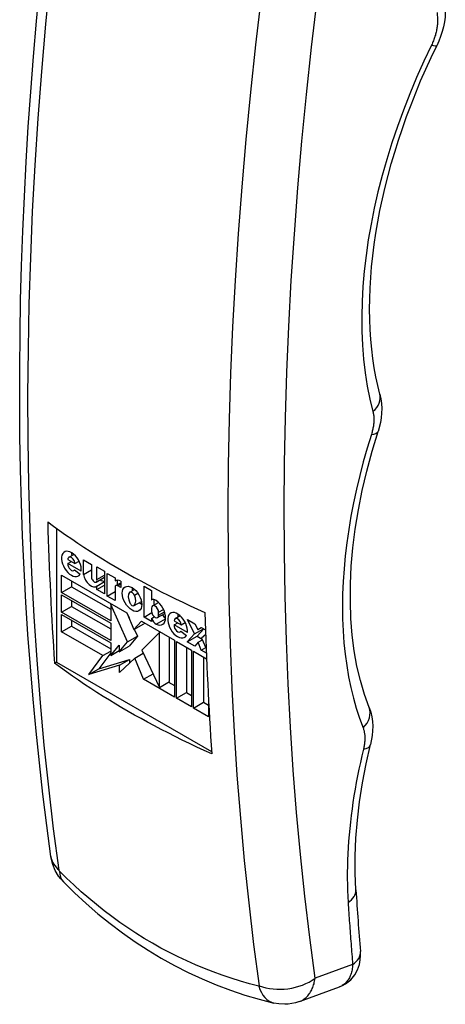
# Model space of a CAD drawing. Header units: inches. Extents: x 200.1 to 233.3, y 64 to 122.1.
# Tile 3 of 7: x 222.4 to 223.3, y 80.2 to 82.4. Entities that reach past the tile are written whole.
import ezdxf

# ---------------------------------------------------------------- set-up
doc = ezdxf.new("R2010")
doc.units = ezdxf.units.IN
doc.header["$MEASUREMENT"] = 0
doc.layers.add('Visible Edges(ANSI)', color=7, linetype='Continuous', lineweight=25)
doc.layers.add('Visible Tangent Edges(ANSI)', color=7, linetype='Continuous', lineweight=25)

msp = doc.modelspace()

# ---------------------------------------------------------------- linework, layer by layer
at = {"layer": 'Visible Edges(ANSI)'}
for p, q in [((222.473, 81.2952), (222.473, 80.9943)), ((222.5009, 81.2301), (222.5121, 81.2366)), ((222.4986, 81.225), (222.5145, 81.2158)), ((222.4988, 81.2157), (222.5067, 81.2203)), ((222.5285, 81.1986), (222.4988, 81.2157)), ((222.5145, 81.2158), (222.5238, 81.2212)), ((222.5337, 81.2246), (222.5519, 81.2141)), ((222.5337, 81.1914), (222.5337, 81.2246)), ((222.5519, 81.2141), (222.5519, 81.1854)), ((222.5641, 81.2086), (222.581, 81.1988)), ((222.5641, 81.1799), (222.5641, 81.2086)), ((222.4844, 81.19), (222.6316, 81.105)), ((222.4844, 81.1511), (222.4844, 81.19)), ((222.5122, 81.1999), (222.5144, 81.2012)), ((222.5138, 81.2017), (222.5264, 81.1922)), ((222.5337, 81.1914), (222.5519, 81.2019)), ((222.5625, 81.1743), (222.581, 81.185)), ((222.5641, 81.1799), (222.581, 81.1897)), ((222.581, 81.1988), (222.581, 81.148)), ((222.5873, 81.1428), (222.5873, 81.1937)), ((222.5873, 81.1937), (222.6048, 81.1835)), ((222.6048, 81.1835), (222.6048, 81.1767)), ((222.4844, 81.1511), (222.5067, 81.1639)), ((222.5067, 81.1772), (222.5067, 81.1639)), ((222.5067, 81.1639), (222.5949, 81.113)), ((222.5641, 81.1654), (222.581, 81.1752)), ((222.5641, 81.1578), (222.581, 81.1675)), ((222.5641, 81.1578), (222.5641, 81.1654)), ((222.6048, 81.1767), (222.6068, 81.1778)), ((222.6048, 81.1621), (222.6048, 81.1327)), ((222.6067, 81.1662), (222.6174, 81.1724)), ((222.6096, 81.1784), (222.6096, 81.1679)), ((222.6174, 81.1621), (222.6111, 81.1658)), ((222.6174, 81.1763), (222.6174, 81.1621)), ((222.67, 81.165), (222.6869, 81.1553)), ((222.67, 81.0955), (222.67, 81.165)), ((222.5949, 81.0873), (222.4844, 81.1511)), ((222.4844, 81.1457), (222.5949, 81.0819)), ((222.4844, 81.1067), (222.4844, 81.1457)), ((222.581, 81.148), (222.5641, 81.1578)), ((222.5873, 81.1428), (222.6048, 81.153)), ((222.6048, 81.1327), (222.5873, 81.1428)), ((222.6379, 81.1514), (222.6486, 81.1575)), ((222.6481, 81.145), (222.6558, 81.1495)), ((222.6869, 81.1553), (222.6869, 81.1343)), ((222.4844, 81.1067), (222.5067, 81.1196)), ((222.5067, 81.1329), (222.5067, 81.1196)), ((222.5067, 81.1196), (222.5949, 81.0687)), ((222.5949, 81.1236), (222.5972, 81.1249)), ((222.5949, 81.1236), (222.5949, 81.0873)), ((222.6326, 81.0395), (222.5949, 81.1236)), ((222.6478, 81.1213), (222.6641, 81.1307)), ((222.6869, 81.1343), (222.6874, 81.1345)), ((222.6892, 81.1207), (222.7026, 81.1284)), ((222.6923, 81.1351), (222.6923, 81.1224)), ((222.5949, 81.043), (222.4844, 81.1067)), ((222.4844, 81.1014), (222.5949, 81.0376)), ((222.4844, 81.0624), (222.4844, 81.1014)), ((222.6311, 81.1053), (222.6364, 81.0936)), ((222.6316, 81.105), (222.6472, 81.0678)), ((222.67, 81.0955), (222.6873, 81.1055)), ((222.6869, 81.0857), (222.67, 81.0955)), ((222.6869, 81.1155), (222.6869, 81.1087)), ((222.6869, 81.0926), (222.693, 81.0962)), ((222.7004, 81.0943), (222.717, 81.1039)), ((222.7027, 81.0995), (222.7027, 81.1064)), ((222.7398, 81.0922), (222.751, 81.0987)), ((222.4844, 81.0624), (222.5067, 81.0753)), ((222.5067, 81.0885), (222.5067, 81.0753)), ((222.5067, 81.0753), (222.5949, 81.0244)), ((222.5949, 81.0819), (222.5949, 81.043)), ((222.6472, 81.0678), (222.664, 81.0863)), ((222.6472, 81.0678), (222.6694, 81.0806)), ((222.664, 81.0863), (222.7385, 81.0433)), ((222.671, 81.0823), (222.6694, 81.0806)), ((222.6869, 81.0926), (222.6869, 81.0857)), ((222.7375, 81.0871), (222.7534, 81.0779)), ((222.7377, 81.0778), (222.7456, 81.0824)), ((222.7673, 81.0607), (222.7377, 81.0778)), ((222.7534, 81.0779), (222.7627, 81.0833)), ((222.7676, 81.0899), (222.7845, 81.0802)), ((222.7835, 81.0575), (222.7676, 81.0899)), ((222.7845, 81.0802), (222.7911, 81.0672)), ((222.5774, 81.0088), (222.4844, 81.0624)), ((222.6326, 81.0395), (222.6549, 81.0524)), ((222.6549, 81.0524), (222.6363, 81.0298)), ((222.6478, 81.0682), (222.6549, 81.0524)), ((222.7047, 81.0605), (222.665, 81.0208)), ((222.7047, 81.0605), (222.7067, 81.0617)), ((222.7047, 80.9375), (222.7047, 81.0605)), ((222.7511, 81.062), (222.7533, 81.0633)), ((222.7527, 81.0638), (222.7653, 81.0543)), ((222.7669, 81.0395), (222.7835, 81.0575)), ((222.7669, 81.0395), (222.7892, 81.0524)), ((222.7835, 81.0575), (222.8036, 81.0691)), ((222.8043, 81.0688), (222.7892, 81.0524)), ((222.7892, 81.0524), (222.8004, 81.0459)), ((222.7911, 81.0672), (222.7984, 81.0722)), ((222.7911, 81.0672), (222.799, 81.0718)), ((222.7984, 81.0722), (222.8081, 81.0665)), ((222.8085, 81.0564), (222.7993, 81.0483)), ((222.5949, 81.0376), (222.5949, 81.0093)), ((222.5949, 81.0093), (222.6141, 81.0326)), ((222.6141, 81.017), (222.6326, 81.0395)), ((222.6141, 81.0326), (222.6141, 81.017)), ((222.6141, 81.017), (222.6363, 81.0298)), ((222.727, 80.9504), (222.727, 81.05)), ((222.7385, 81.0433), (222.7385, 80.9157)), ((222.7431, 81.0407), (222.7768, 81.0212)), ((222.7431, 80.9131), (222.7431, 81.0407)), ((222.7838, 81.0298), (222.7669, 81.0395)), ((222.7917, 81.0389), (222.7838, 81.0298)), ((222.7917, 81.0389), (222.8011, 81.0443)), ((222.7984, 81.0214), (222.7917, 81.0389)), ((222.7993, 81.0483), (222.8096, 81.0245)), ((222.5456, 80.966), (222.5774, 81.0088)), ((222.5949, 81.0152), (222.5679, 80.9788)), ((222.5774, 81.0088), (222.5949, 81.0189)), ((222.5949, 81.0093), (222.6141, 81.0204)), ((222.6491, 81.0034), (222.6681, 81.0143)), ((222.665, 81.0208), (222.7047, 80.9375)), ((222.7654, 81.0278), (222.7654, 80.9259)), ((222.7768, 81.0212), (222.7768, 80.8936)), ((222.7815, 81.0185), (222.8105, 81.0017)), ((222.7815, 80.8909), (222.7815, 81.0185)), ((222.7984, 81.0214), (222.8085, 81.0272)), ((222.81, 81.0146), (222.7984, 81.0214)), ((222.4687, 80.9918), (222.473, 80.9943)), ((222.473, 80.9943), (222.8219, 80.7929)), ((222.6151, 80.9872), (222.5456, 80.966)), ((222.5679, 80.9788), (222.6373, 81)), ((222.6491, 81.0034), (222.6151, 80.9711)), ((222.6151, 80.9872), (222.6373, 81)), ((222.6151, 80.9711), (222.6151, 80.9872)), ((222.6373, 81), (222.6373, 80.9922)), ((222.669, 80.9559), (222.6491, 81.0034)), ((222.8038, 81.0056), (222.8038, 80.9038)), ((222.5456, 80.966), (222.5679, 80.9788)), ((222.669, 80.9559), (222.6902, 80.9681)), ((222.7385, 80.9157), (222.669, 80.9559)), ((222.7047, 80.9375), (222.727, 80.9504)), ((222.725, 80.9492), (222.7385, 80.9415)), ((222.7431, 80.9131), (222.7654, 80.9259)), ((222.7654, 80.9259), (222.7768, 80.9193)), ((222.7768, 80.8936), (222.7431, 80.9131)), ((222.7815, 80.8909), (222.8038, 80.9038)), ((222.8038, 80.9038), (222.8152, 80.8971)), ((222.8152, 80.9031), (222.8152, 80.8714)), ((222.8152, 80.8714), (222.7815, 80.8909)), ((223.0192, 80.2307), (223.1095, 80.2639))]:
    msp.add_line(p, q, dxfattribs=at)
at = {"layer": 'Visible Edges(ANSI)', "flags": 128}
for points in [[(222.4606, 80.557), (222.4512, 80.6268), (222.4425, 80.6971), (222.4345, 80.7679), (222.4271, 80.8392), (222.4204, 80.9111), (222.4143, 80.9834), (222.409, 81.0562), (222.4043, 81.1294), (222.4003, 81.2032), (222.3969, 81.2773), (222.3943, 81.3519), (222.3923, 81.427), (222.391, 81.5024), (222.3903, 81.5782), (222.3904, 81.6545), (222.3911, 81.7311), (222.3925, 81.8081), (222.3946, 81.8854), (222.3973, 81.9631), (222.4008, 82.0411), (222.4049, 82.1194), (222.4097, 82.198), (222.4151, 82.2769), (222.4212, 82.3561), (222.428, 82.4356), (222.4355, 82.5153)], [(223.3472, 82.4663), (223.3473, 82.4557), (223.3467, 82.4449), (223.3452, 82.434), (223.3431, 82.4232), (223.3403, 82.4124), (223.3368, 82.4016), (223.3327, 82.3909), (223.3279, 82.3805)], [(223.2002, 81.5971), (223.1955, 81.6162), (223.1912, 81.636), (223.1875, 81.6562), (223.1844, 81.677), (223.1818, 81.6982), (223.1797, 81.72), (223.1783, 81.7421), (223.1774, 81.7647), (223.177, 81.7878), (223.1773, 81.8112), (223.1781, 81.835), (223.1795, 81.8591), (223.1815, 81.8836), (223.1841, 81.9083), (223.1873, 81.9334), (223.1911, 81.9587), (223.1954, 81.9842), (223.2003, 82.01), (223.2058, 82.036), (223.2119, 82.0621), (223.2186, 82.0884), (223.2258, 82.1148), (223.2336, 82.1413), (223.2419, 82.1678), (223.2508, 82.1945), (223.2603, 82.2212), (223.2703, 82.2479), (223.2808, 82.2746), (223.2919, 82.3013), (223.3034, 82.3278), (223.3154, 82.3542), (223.3279, 82.3805)], [(223.2002, 81.5971), (223.2026, 81.5863), (223.2039, 81.5755), (223.2044, 81.5648), (223.204, 81.5542), (223.203, 81.5437), (223.2013, 81.5333), (223.196, 81.5129)], [(223.176, 80.8922), (223.1654, 80.9216), (223.1563, 80.9527), (223.1487, 80.9854), (223.1426, 81.0195), (223.1381, 81.0551), (223.1351, 81.0921), (223.1338, 81.1303), (223.1341, 81.1696), (223.136, 81.21), (223.1397, 81.2513), (223.1449, 81.2935), (223.1519, 81.3364), (223.1605, 81.3799), (223.1707, 81.4239), (223.1826, 81.4683), (223.196, 81.5129)], [(222.4534, 81.3096), (222.4667, 81.2998), (222.4801, 81.2902), (222.4936, 81.2806), (222.5073, 81.2712), (222.521, 81.262), (222.5349, 81.2528), (222.5488, 81.2438), (222.5628, 81.235), (222.5768, 81.2263), (222.5909, 81.2177), (222.605, 81.2093), (222.6191, 81.2011), (222.6333, 81.193), (222.6479, 81.1848), (222.6627, 81.1767), (222.6777, 81.1686), (222.6931, 81.1605), (222.7086, 81.1525), (222.7245, 81.1445), (222.7405, 81.1366), (222.7568, 81.1287), (222.7733, 81.1209), (222.79, 81.1131), (222.8069, 81.1055)], [(222.8223, 80.7877), (222.8054, 80.7954), (222.7886, 80.8031), (222.7721, 80.8109), (222.7559, 80.8188), (222.7398, 80.8268), (222.724, 80.8348), (222.7084, 80.8428), (222.6931, 80.8509), (222.678, 80.859), (222.6632, 80.8671), (222.6486, 80.8752), (222.6344, 80.8834), (222.6203, 80.8916), (222.6062, 80.9), (222.5921, 80.9085), (222.5781, 80.9172), (222.5641, 80.9261), (222.5502, 80.9351), (222.5364, 80.9442), (222.5226, 80.9535), (222.509, 80.9629), (222.4954, 80.9724), (222.482, 80.9821), (222.4687, 80.9918)], [(223.176, 80.8922), (223.1795, 80.8816), (223.1819, 80.8709), (223.1834, 80.8604), (223.184, 80.8499), (223.1838, 80.8395), (223.1829, 80.8292), (223.1792, 80.8089)], [(223.1463, 80.4818), (223.1448, 80.5194), (223.1448, 80.5581), (223.1465, 80.5979), (223.1498, 80.6386), (223.1547, 80.6803), (223.1613, 80.7226), (223.1695, 80.7655), (223.1792, 80.8089)], [(222.4887, 80.4999), (222.4826, 80.5067), (222.4778, 80.5131), (222.4704, 80.5256), (222.4647, 80.5393), (222.4624, 80.5474), (222.4606, 80.557)], [(222.4887, 80.4999), (222.5139, 80.4751), (222.5397, 80.4511), (222.5663, 80.4281), (222.5936, 80.406), (222.6215, 80.385), (222.65, 80.365), (222.679, 80.3462), (222.7086, 80.3284), (222.7387, 80.3117), (222.7694, 80.2961), (222.8005, 80.2817), (222.8321, 80.2684), (222.8641, 80.2563), (222.8964, 80.2455), (222.929, 80.2358), (222.9619, 80.2273)], [(223.1095, 80.2639), (223.1164, 80.2669), (223.123, 80.2706), (223.1292, 80.275), (223.1348, 80.28), (223.1438, 80.291), (223.1501, 80.3025), (223.1541, 80.3138), (223.1561, 80.3243), (223.1568, 80.3343), (223.1565, 80.3435)], [(223.0192, 80.2307), (223.0105, 80.2279), (223.0021, 80.2261), (222.9942, 80.225), (222.9867, 80.2246), (222.9733, 80.2253), (222.9619, 80.2273)]]:
    msp.add_lwpolyline(points, dxfattribs=at)
at = {"layer": 'Visible Edges(ANSI)'}
for centre, major_axis, ratio, start_param, end_param in [((228.8736, 85.2548), (4.5422, 7.8672), 0.57735, 2.388357, 2.432457), ((222.5066, 81.215), (0.0157, -0.0271), 0.57735, 0.635577, 6.607391), ((222.5066, 81.2204), (-0.00561, 0.00972), 0.57735, 3.926983, 7.068576), ((222.5288, 81.2279), (0.0157, -0.0271), 0.57735, 3.931739, 4.181891), ((222.5066, 81.2097), (0.00561, -0.00972), 0.57735, 3.759535, 6.638808), ((222.5506, 81.1855), (0.0122, -0.0211), 0.57735, 4.122217, 6.40571), ((222.5581, 81.1819), (0.00438, -0.00759), 0.57735, 3.926991, 7.288632), ((222.5728, 81.1983), (0.0122, -0.0211), 0.57735, 5.410755, 5.992104), ((222.6177, 81.1566), (-0.0119, 0.0207), 0.57735, 5.51526, 6.365063), ((222.6111, 81.1585), (-0.00444, 0.0077), 0.57735, 5.497787, 7.068583), ((222.6651, 81.1492), (0.0156, -0.0269), 0.57735, 3.939359, 4.192299), ((222.6531, 81.1305), (-0.0131, 0.0227), 0.57735, 0.210246, 1.372821), ((222.6428, 81.1429), (-0.00491, 0.00851), 0.57735, 4.63518, 6.36052), ((222.6326, 81.1423), (0.0131, -0.0227), 0.57735, 0.177244, 1.363101), ((222.6429, 81.1298), (0.00491, -0.00851), 0.57735, 4.646634, 6.278491), ((222.6651, 81.1492), (0.0156, -0.0269), 0.57735, 5.234204, 5.485419), ((222.6962, 81.1186), (-0.0091, 0.0158), 0.57735, 5.403014, 6.310102), ((222.6948, 81.111), (-0.00561, 0.00972), 0.57735, 3.926991, 7.068583), ((222.6953, 81.1074), (0.0163, -0.0283), 0.57735, 5.592561, 8.544606), ((222.6948, 81.1041), (0.00561, -0.00972), 0.57735, 3.926991, 7.068583), ((222.7187, 81.1053), (0.0075, -0.013), 0.57735, 4.734749, 5.46347), ((222.7454, 81.0771), (0.0157, -0.0271), 0.57735, 0.635585, 6.607391), ((222.7677, 81.09), (0.0157, -0.0271), 0.57735, 3.931739, 4.181891), ((229.2272, 85.0507), (-4.5422, -7.8672), 0.57735, 5.529949, 5.574049), ((222.6964, 81.0924), (-0.0075, 0.013), 0.57735, 1.236642, 2.450968), ((222.7455, 81.0718), (0.00561, -0.00972), 0.57735, 3.759593, 6.638754), ((222.7454, 81.0825), (-0.00561, 0.00972), 0.57735, 3.926991, 7.068583), ((229.0877, 84.4719), (-4.215, -7.3646), 0.571447, 5.569428, 5.590378)]:
    msp.add_ellipse(centre, major_axis=major_axis, ratio=ratio, start_param=start_param, end_param=end_param, dxfattribs=at)
msp.add_ellipse((222.6429, 81.1364), major_axis=(0.0156, -0.0269), ratio=0.57735, dxfattribs=at)
at = {"layer": 'Visible Tangent Edges(ANSI)'}
for p, q in [((222.6111, 81.1658), (222.6174, 81.1694)), ((222.7027, 81.1064), (222.7138, 81.1127)), ((222.7027, 81.0995), (222.716, 81.1072)), ((222.6974, 81.0796), (222.7183, 81.0916)), ((223.139, 80.3142), (223.0546, 80.2832))]:
    msp.add_line(p, q, dxfattribs=at)
at = {"layer": 'Visible Tangent Edges(ANSI)', "flags": 128}
for points in [[(222.479, 80.5261), (222.4667, 80.6189), (222.4556, 80.7126), (222.4457, 80.8073), (222.4369, 80.903), (222.4293, 80.9995), (222.4229, 81.0968), (222.4177, 81.195), (222.4137, 81.2941), (222.4109, 81.3939), (222.4093, 81.4944), (222.4089, 81.5957), (222.4098, 81.6977), (222.4118, 81.8004), (222.415, 81.9037), (222.4194, 82.0077), (222.425, 82.1122), (222.4319, 82.2172), (222.4399, 82.3228), (222.4491, 82.4289), (222.4595, 82.5355)], [(222.9334, 82.4902), (222.9207, 82.3828), (222.9091, 82.2759), (222.8987, 82.1693), (222.8895, 82.0632), (222.8815, 81.9576), (222.8747, 81.8526), (222.8691, 81.7481), (222.8646, 81.6441), (222.8614, 81.5408), (222.8594, 81.4381), (222.8586, 81.3361), (222.859, 81.2348), (222.8606, 81.1343), (222.8634, 81.0345), (222.8674, 80.9354), (222.8726, 80.8372), (222.8789, 80.7399), (222.8865, 80.6434), (222.8953, 80.5477), (222.9052, 80.453), (222.9164, 80.3593), (222.9287, 80.2665)], [(223.0546, 80.2832), (223.0424, 80.375), (223.0314, 80.4678), (223.0215, 80.5615), (223.0129, 80.6561), (223.0054, 80.7515), (222.999, 80.8479), (222.9939, 80.945), (222.9899, 81.043), (222.9872, 81.1418), (222.9856, 81.2413), (222.9852, 81.3415), (222.986, 81.4424), (222.988, 81.544), (222.9912, 81.6462), (222.9956, 81.749), (223.0011, 81.8524), (223.0079, 81.9564), (223.0158, 82.0609), (223.0249, 82.1658), (223.0352, 82.2712), (223.0467, 82.3771), (223.0593, 82.4833)], [(223.3289, 82.455), (223.3296, 82.4391)], [(223.3296, 82.4391), (223.3297, 82.4369), (223.3297, 82.4347), (223.3297, 82.4325), (223.3296, 82.4303), (223.3294, 82.428), (223.3292, 82.4257), (223.3289, 82.4234), (223.3286, 82.421), (223.3283, 82.4186), (223.3278, 82.4163), (223.3273, 82.4139), (223.3268, 82.4114), (223.3262, 82.409), (223.3256, 82.4066), (223.3249, 82.4041), (223.3241, 82.4017), (223.3233, 82.3992), (223.3224, 82.3967), (223.3215, 82.3942), (223.3206, 82.3918), (223.3195, 82.3893), (223.3185, 82.3869), (223.3174, 82.3844), (223.3162, 82.382)], [(223.3162, 82.382), (223.2991, 82.3458), (223.2829, 82.3093), (223.2675, 82.2726), (223.2531, 82.2357), (223.2397, 82.1988), (223.2272, 82.1619), (223.2157, 82.125), (223.2053, 82.0883), (223.1959, 82.0518), (223.1876, 82.0155), (223.1804, 81.9794), (223.1742, 81.9437), (223.169, 81.9084), (223.165, 81.8734), (223.162, 81.839), (223.1602, 81.805), (223.1594, 81.7716), (223.1597, 81.7389), (223.1611, 81.7068), (223.1636, 81.6753), (223.1672, 81.6447), (223.1719, 81.6148), (223.1777, 81.5857), (223.1846, 81.5576)], [(223.1846, 81.5576), (223.185, 81.5558), (223.1854, 81.554), (223.1857, 81.5521), (223.186, 81.5502), (223.1863, 81.5483), (223.1865, 81.5463), (223.1866, 81.5443), (223.1867, 81.5423), (223.1867, 81.5402), (223.1867, 81.5381), (223.1866, 81.536), (223.1865, 81.5338), (223.1863, 81.5316), (223.1861, 81.5294), (223.1858, 81.5272), (223.1855, 81.5249), (223.1851, 81.5227), (223.1847, 81.5204), (223.1842, 81.5181), (223.1837, 81.5158), (223.1831, 81.5135), (223.1825, 81.5112), (223.1818, 81.5088), (223.1811, 81.5065)], [(223.1811, 81.5065), (223.1716, 81.4756), (223.1629, 81.4447), (223.1548, 81.4139), (223.1475, 81.3833), (223.141, 81.3528), (223.1352, 81.3226), (223.1301, 81.2925), (223.1258, 81.2627), (223.1223, 81.2332), (223.1196, 81.2041), (223.1176, 81.1753), (223.1164, 81.1469), (223.116, 81.119), (223.1164, 81.0914), (223.1175, 81.0644), (223.1195, 81.0378), (223.1221, 81.0118), (223.1256, 80.9863), (223.1298, 80.9614), (223.1348, 80.937), (223.1406, 80.9133), (223.1471, 80.8903), (223.1544, 80.8679), (223.1624, 80.8462)], [(223.1624, 80.8462), (223.163, 80.8446), (223.1635, 80.843), (223.164, 80.8413), (223.1645, 80.8396), (223.1649, 80.8378), (223.1652, 80.836), (223.1655, 80.8342), (223.1658, 80.8323), (223.166, 80.8304), (223.1662, 80.8284), (223.1663, 80.8265), (223.1663, 80.8244), (223.1664, 80.8224), (223.1663, 80.8203), (223.1662, 80.8182), (223.1661, 80.8161), (223.1659, 80.814), (223.1657, 80.8118), (223.1654, 80.8096), (223.1651, 80.8074), (223.1647, 80.8052), (223.1642, 80.8029), (223.1638, 80.8007), (223.1632, 80.7984)], [(223.1632, 80.7984), (223.1597, 80.7833), (223.1563, 80.7682), (223.1531, 80.7532), (223.15, 80.7382), (223.1472, 80.7232), (223.1445, 80.7083), (223.142, 80.6934), (223.1397, 80.6786), (223.1376, 80.6639), (223.1357, 80.6492), (223.134, 80.6346), (223.1324, 80.6201), (223.1311, 80.6057), (223.1299, 80.5914), (223.129, 80.5771), (223.1282, 80.563), (223.1276, 80.5489), (223.1272, 80.535), (223.127, 80.5212), (223.127, 80.5074), (223.1271, 80.4938), (223.1275, 80.4803), (223.1281, 80.4669), (223.1288, 80.4537)], [(222.48, 80.5243), (222.4799, 80.5243), (222.4798, 80.5244), (222.4798, 80.5244), (222.4797, 80.5245), (222.4797, 80.5246), (222.4796, 80.5247), (222.4796, 80.5247), (222.4795, 80.5248), (222.4795, 80.5249), (222.4794, 80.525), (222.4794, 80.5251), (222.4793, 80.5251), (222.4793, 80.5252), (222.4793, 80.5253), (222.4792, 80.5254), (222.4792, 80.5255), (222.4792, 80.5255), (222.4791, 80.5256), (222.4791, 80.5257), (222.4791, 80.5258), (222.4791, 80.5259), (222.4791, 80.5259), (222.479, 80.526), (222.479, 80.5261)], [(222.9278, 80.2657), (222.9071, 80.271), (222.8865, 80.2769), (222.8661, 80.2832), (222.8457, 80.29), (222.8256, 80.2973), (222.8055, 80.305), (222.7856, 80.3133), (222.7659, 80.3221), (222.7464, 80.3313), (222.7271, 80.341), (222.7079, 80.3512), (222.689, 80.3618), (222.6703, 80.3729), (222.6518, 80.3844), (222.6335, 80.3964), (222.6155, 80.4089), (222.5976, 80.4219), (222.58, 80.4352), (222.5627, 80.449), (222.5456, 80.4633), (222.5288, 80.4779), (222.5122, 80.493), (222.4959, 80.5084), (222.48, 80.5243)], [(223.1288, 80.4537), (223.1292, 80.4478), (223.1296, 80.442), (223.1299, 80.4362), (223.1303, 80.4303), (223.1307, 80.4245), (223.1311, 80.4187), (223.1315, 80.4128), (223.1319, 80.407), (223.1323, 80.4012), (223.1327, 80.3954), (223.1332, 80.3895), (223.1336, 80.3837), (223.134, 80.3779), (223.1344, 80.3721), (223.1349, 80.3663), (223.1353, 80.3605), (223.1358, 80.3547), (223.1362, 80.3489), (223.1367, 80.3431), (223.1371, 80.3374), (223.1376, 80.3316), (223.1381, 80.3258), (223.1385, 80.32), (223.139, 80.3142)], [(223.139, 80.3142), (223.1388, 80.3112), (223.1385, 80.3082), (223.1381, 80.3052), (223.1376, 80.3023), (223.137, 80.2995), (223.1363, 80.2968), (223.1356, 80.2941), (223.1347, 80.2915), (223.1337, 80.289), (223.1327, 80.2866), (223.1316, 80.2843), (223.1303, 80.2821), (223.129, 80.28), (223.1276, 80.2779), (223.1262, 80.276), (223.1246, 80.2742), (223.123, 80.2725), (223.1212, 80.2709), (223.1195, 80.2694), (223.1176, 80.2681), (223.1157, 80.2668), (223.1137, 80.2657), (223.1116, 80.2647), (223.1095, 80.2639)], [(223.0192, 80.2307), (223.0215, 80.2316), (223.0238, 80.2327), (223.026, 80.2339), (223.0282, 80.2352), (223.0302, 80.2367), (223.0323, 80.2382), (223.0342, 80.2399), (223.0361, 80.2417), (223.0379, 80.2436), (223.0396, 80.2457), (223.0412, 80.2478), (223.0428, 80.25), (223.0443, 80.2523), (223.0456, 80.2547), (223.0469, 80.2572), (223.0481, 80.2598), (223.0493, 80.2625), (223.0503, 80.2653), (223.0512, 80.2681), (223.0521, 80.271), (223.0528, 80.274), (223.0535, 80.277), (223.0541, 80.2801), (223.0546, 80.2832)], [(222.9287, 80.2665), (222.9287, 80.2664), (222.9287, 80.2663), (222.9287, 80.2663), (222.9287, 80.2662), (222.9287, 80.2662), (222.9286, 80.2661), (222.9286, 80.266), (222.9286, 80.266), (222.9286, 80.2659), (222.9286, 80.2659), (222.9285, 80.2659), (222.9285, 80.2658), (222.9284, 80.2658), (222.9284, 80.2658), (222.9283, 80.2657), (222.9283, 80.2657), (222.9282, 80.2657), (222.9282, 80.2657), (222.9281, 80.2657), (222.928, 80.2657), (222.928, 80.2657), (222.9279, 80.2657), (222.9278, 80.2657), (222.9278, 80.2657)]]:
    msp.add_lwpolyline(points, dxfattribs=at)
at = {"layer": 'Visible Tangent Edges(ANSI)'}
for centre, major_axis, ratio, start_param, end_param in [((223.2748, 82.4063), (0.0531, -0.0258), 0.107251, 5.656646, 6.283185), ((223.1432, 81.5819), (0.0571, 0.0152), 0.70447, 5.320625, 6.283185), ((223.1397, 81.5308), (0.0563, -0.0179), 0.295203, 5.627653, 6.283185), ((223.121, 80.8706), (0.055, 0.0216), 0.739865, 5.237922, 6.283185), ((223.1219, 80.8228), (0.0574, -0.0139), 0.375388, 5.604392, 6.283185), ((222.5581, 80.5706), (-0.0975, -0.0136), 0.656164, 0, 0.539984), ((222.5589, 80.5689), (-0.0703, -0.0689), 0.523408, 5.810045, 6.283185), ((223.0874, 80.478), (0.0589, 0.0037), 0.617192, 5.451114, 6.283185), ((223.0976, 80.3386), (0.0589, 0.0049), 0.628219, 5.438841, 6.283185), ((222.9856, 80.3238), (0.0975, 0.0136), 0.65615, 4.000861, 5.403188), ((222.9847, 80.323), (-0.0228, -0.0957), 0.599462, 5.488691, 6.283185)]:
    msp.add_ellipse(centre, major_axis=major_axis, ratio=ratio, start_param=start_param, end_param=end_param, dxfattribs=at)

doc.saveas('drawing.dxf')
